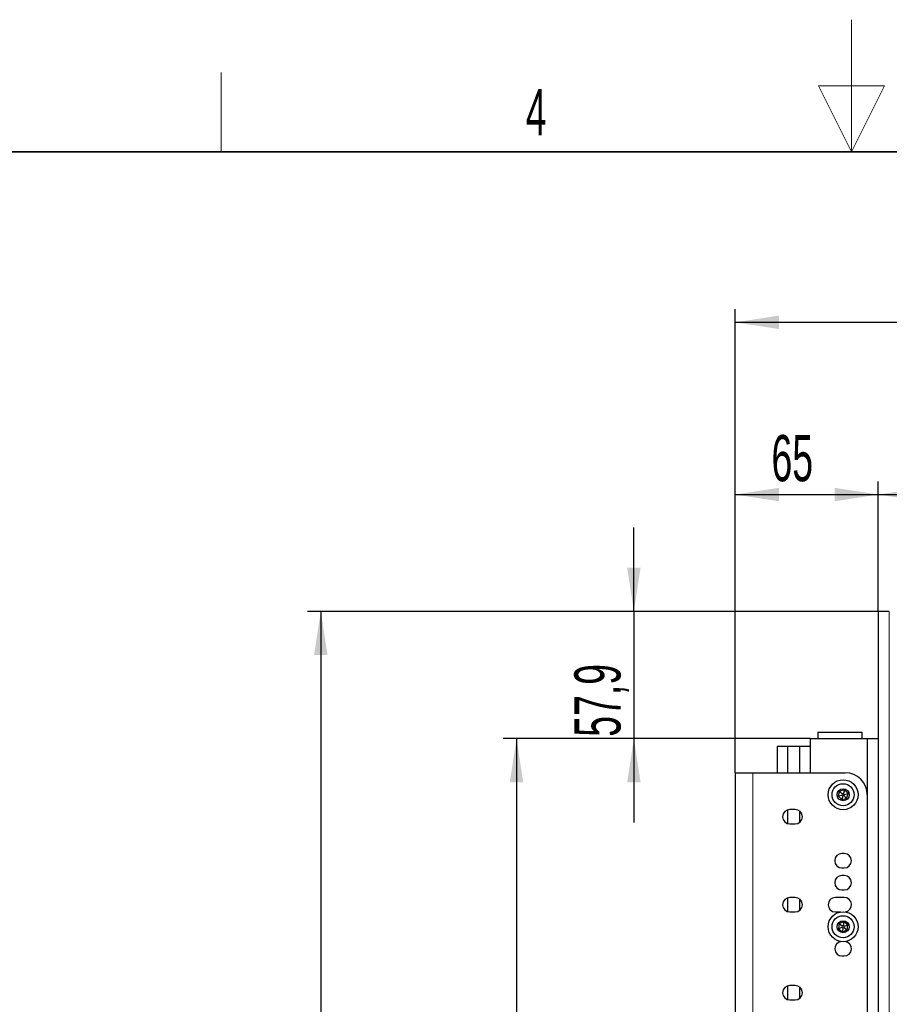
# Paper-space layout 'Blatt3' of a CAD drawing. Header units: millimetres. Extents: x 5 to 418, y 2 to 292.
# Tile 65 of 75: x 154 to 220, y 218 to 292. Entities that reach past the tile are written whole.
import ezdxf

# ---------------------------------------------------------------- set-up
doc = ezdxf.new("R2010")
doc.units = ezdxf.units.MM
doc.layers.add('SLD-0', color=7, linetype='Continuous')
doc.styles.add('SLDTEXTSTYLE1', font='TXT', dxfattribs={"width": 0.605})
doc.dimstyles.new('SLDDIMSTYLE0', dxfattribs={"dimtxt": 3.5, "dimasz": 3.302, "dimexe": 0, "dimexo": 0.0625, "dimgap": 0.875, "dimtad": 1, "dimlfac": 6, "dimrnd": 1e-09, "dimzin": 12, "dimdsep": 46, "dimtxsty": 'SLDTEXTSTYLE1', "dimsah": 1, "dimcen": 0.09, "dimadec": 0, "dimazin": 3, "dimtfac": 1, "dimtofl": 0, "dimtmove": 0, "dimatfit": 3, "dimfxl": 1, "dimfrac": 2, "dimtolj": 1, "dimtzin": 12, "dimarcsym": 0})
doc.dimstyles.new('SLDDIMSTYLE1', dxfattribs={"dimtxt": 3.5, "dimasz": 3.302, "dimexe": 0, "dimexo": 0.0625, "dimgap": 0.875, "dimtad": 1, "dimdec": 1, "dimlfac": 6, "dimrnd": 1e-09, "dimzin": 12, "dimdsep": 46, "dimtxsty": 'SLDTEXTSTYLE1', "dimsah": 1, "dimcen": 0.09, "dimadec": 0, "dimazin": 3, "dimtfac": 1, "dimtofl": 0, "dimtmove": 0, "dimatfit": 3, "dimfxl": 1, "dimfrac": 2, "dimtolj": 1, "dimtzin": 12, "dimarcsym": 0})
doc.dimstyles.new('SLDDIMSTYLE2', dxfattribs={"dimtxt": 3.5, "dimasz": 3.302, "dimexe": 0, "dimexo": 0.0625, "dimgap": 0.875, "dimtad": 1, "dimdec": 1, "dimlfac": 6, "dimrnd": 1e-09, "dimzin": 12, "dimdsep": 46, "dimtxsty": 'SLDTEXTSTYLE1', "dimsah": 1, "dimcen": 0.09, "dimadec": 0, "dimazin": 3, "dimtfac": 1, "dimtmove": 0, "dimatfit": 0, "dimfxl": 1, "dimfrac": 2, "dimtolj": 1, "dimtzin": 12, "dimarcsym": 0})

# ---------------------------------------------------------------- blocks, each defined once
blk = doc.blocks.new('_D_13')
at = {"layer": 'SLD-0', "color": 7}
for p, q in [((208.191, 235.448), (208.191, 257.523)), ((219.024, 247.673), (219.024, 257.523)), ((208.191, 256.523), (219.024, 256.523))]:
    blk.add_line(p, q, dxfattribs=at)
for points in [[(208.191, 256.523), (211.493, 256.015), (211.493, 257.031)], [(219.024, 256.523), (215.722, 257.031), (215.722, 256.015)]]:
    blk.add_solid(points, dxfattribs=at)
at = {"layer": 'SLD-0', "color": 7, "insert": (210.934, 261.034), "char_height": 3.5, "attachment_point": 1, "style": 'SLDTEXTSTYLE1'}
blk.add_mtext('65', dxfattribs=at)
blk = doc.blocks.new('_D_14')
at = {"layer": 'SLD-0', "color": 7}
for p, q in [((219.024, 247.673), (219.024, 257.523)), ((257.608, 238.881), (257.608, 257.523)), ((219.024, 256.523), (257.608, 256.523))]:
    blk.add_line(p, q, dxfattribs=at)
for points in [[(219.024, 256.523), (222.326, 256.015), (222.326, 257.031)], [(257.608, 256.523), (254.306, 257.031), (254.306, 256.015)]]:
    blk.add_solid(points, dxfattribs=at)
at = {"layer": 'SLD-0', "color": 7, "insert": (232.301, 261.034), "char_height": 3.5, "attachment_point": 1, "style": 'SLDTEXTSTYLE1'}
blk.add_mtext('231,5', dxfattribs=at)
blk = doc.blocks.new('_D_15')
at = {"layer": 'SLD-0', "color": 7}
for p, q in [((208.191, 235.448), (208.191, 270.57)), ((257.608, 238.881), (257.608, 270.57)), ((257.608, 269.57), (208.191, 269.57))]:
    blk.add_line(p, q, dxfattribs=at)
for centre, start, end in [((232.255, 272.256), 153.43495, 206.56505), ((233.544, 272.256), 333.43495, 26.56505)]:
    blk.add_arc(centre, 6.006, start, end, dxfattribs=at)
for points in [[(208.191, 269.57), (211.493, 269.062), (211.493, 270.078)], [(257.608, 269.57), (254.306, 270.078), (254.306, 269.062)]]:
    blk.add_solid(points, dxfattribs=at)
at = {"layer": 'SLD-0', "color": 7, "insert": (226.884, 274.082), "char_height": 3.5, "attachment_point": 1, "style": 'SLDTEXTSTYLE1'}
blk.add_mtext('296,5', dxfattribs=at)
blk = doc.blocks.new('_D_16')
at = {"layer": 'SLD-0', "color": 7}
for p, q in [((200.51, 247.673), (200.51, 254.023)), ((219.358, 247.673), (199.51, 247.673)), ((200.51, 247.673), (200.51, 238.031)), ((213.858, 238.031), (199.51, 238.031)), ((200.51, 238.031), (200.51, 231.681))]:
    blk.add_line(p, q, dxfattribs=at)
for points in [[(200.51, 247.673), (201.018, 250.975), (200.002, 250.975)], [(200.51, 238.031), (200.002, 234.729), (201.018, 234.729)]]:
    blk.add_solid(points, dxfattribs=at)
at = {"layer": 'SLD-0', "color": 7, "insert": (195.998, 238.173), "char_height": 3.5, "attachment_point": 1, "rotation": 90, "style": 'SLDTEXTSTYLE1'}
blk.add_mtext('57,9', dxfattribs=at)
blk = doc.blocks.new('_D_17')
at = {"layer": 'SLD-0', "color": 7}
for p, q in [((213.858, 238.031), (190.62, 238.031)), ((191.62, 238.031), (191.62, 118.067)), ((212.415, 118.067), (190.62, 118.067))]:
    blk.add_line(p, q, dxfattribs=at)
for points in [[(191.62, 238.031), (191.112, 234.729), (192.128, 234.729)], [(191.62, 118.067), (192.128, 121.369), (191.112, 121.369)]]:
    blk.add_solid(points, dxfattribs=at)
at = {"layer": 'SLD-0', "color": 7, "insert": (187.109, 172.033), "char_height": 3.5, "attachment_point": 1, "rotation": 90, "style": 'SLDTEXTSTYLE1'}
blk.add_mtext('719,8', dxfattribs=at)
blk = doc.blocks.new('_D_18')
at = {"layer": 'SLD-0', "color": 7}
for p, q in [((219.024, 247.673), (175.794, 247.673)), ((176.794, 247.673), (176.794, 118.067)), ((212.415, 118.067), (175.794, 118.067))]:
    blk.add_line(p, q, dxfattribs=at)
for centre, start, end in [((174.108, 183.514), 63.43495, 116.56505), ((174.108, 182.225), 243.43495, 296.56505)]:
    blk.add_arc(centre, 6.006, start, end, dxfattribs=at)
for points in [[(176.794, 247.673), (176.286, 244.371), (177.302, 244.371)], [(176.794, 118.067), (177.302, 121.369), (176.286, 121.369)]]:
    blk.add_solid(points, dxfattribs=at)
at = {"layer": 'SLD-0', "color": 7, "insert": (172.282, 176.854), "char_height": 3.5, "attachment_point": 1, "rotation": 90, "style": 'SLDTEXTSTYLE1'}
blk.add_mtext('777,6', dxfattribs=at)

psp = doc.layouts.new('Blatt3')

# ---------------------------------------------------------------- linework, layer by layer
at = {"color": 7, "linetype": 'Continuous', "lineweight": 25}
for p, q in [((219.0245, 247.6726), (219.0245, 101.8392)), ((219.7745, 247.6726), (219.0245, 247.6726)), ((219.8578, 247.6684), (219.7745, 247.6726)), ((219.8078, 247.6726), (219.7745, 247.6726)), ((219.8578, 247.6684), (219.8078, 247.6726)), ((213.8578, 238.0309), (213.8578, 235.4476)), ((213.8578, 238.0309), (218.1911, 238.0309)), ((214.4411, 238.5309), (214.4411, 238.0309)), ((214.4411, 238.5309), (217.7745, 238.5309)), ((217.7745, 238.5309), (217.7745, 238.0309)), ((218.1911, 238.0309), (218.1911, 148.1976)), ((218.1911, 238.0309), (219.0245, 238.0309)), ((212.1495, 237.4476), (211.3578, 237.4476)), ((211.3578, 237.4476), (211.3578, 235.4476)), ((212.1495, 237.4476), (212.1495, 235.4476)), ((213.0661, 237.4476), (212.1495, 237.4476)), ((213.0661, 237.4476), (213.0661, 235.4476)), ((213.8578, 237.4476), (213.0661, 237.4476)), ((208.1911, 235.4476), (208.1911, 215.4476)), ((208.1911, 235.4476), (209.5245, 235.4476)), ((209.5245, 235.4476), (216.5245, 235.4476)), ((216.0921, 234.0594), (215.9838, 233.69)), ((215.9838, 233.69), (216.2643, 233.7582)), ((215.9838, 233.69), (216.2495, 233.4116)), ((216.4661, 234.1503), (216.0921, 234.0594)), ((216.0921, 234.0594), (216.2914, 233.8505)), ((216.3307, 233.6886), (216.2495, 233.4116)), ((216.2495, 233.4116), (216.6235, 233.5025)), ((216.2914, 233.8505), (216.2643, 233.7582)), ((216.2643, 233.7582), (216.3307, 233.6886)), ((216.3849, 233.8733), (216.2914, 233.8505)), ((216.3307, 233.6886), (216.4242, 233.7113)), ((216.4661, 234.1503), (216.3849, 233.8733)), ((216.4513, 233.8036), (216.3849, 233.8733)), ((216.4242, 233.7113), (216.4513, 233.8036)), ((216.4242, 233.7113), (216.6235, 233.5025)), ((216.4513, 233.8036), (216.7318, 233.8718)), ((216.7318, 233.8718), (216.4661, 234.1503)), ((216.6235, 233.5025), (216.7318, 233.8718)), ((212.1495, 232.6357), (212.1495, 231.5928)), ((212.7245, 232.6642), (212.3245, 232.6642)), ((213.0661, 232.5453), (213.0661, 231.6832)), ((212.3245, 231.5642), (212.7245, 231.5642)), ((216.4411, 229.3309), (216.2745, 229.3309)), ((216.2745, 228.2309), (216.4411, 228.2309)), ((216.4411, 227.6642), (216.2745, 227.6642)), ((216.2745, 226.5642), (216.4411, 226.5642)), ((212.1495, 225.969), (212.1495, 224.9262)), ((212.7245, 225.9976), (212.3245, 225.9976)), ((213.0661, 225.8786), (213.0661, 225.0166)), ((216.4411, 225.9976), (215.7745, 225.9976)), ((212.3245, 224.8976), (212.7245, 224.8976)), ((215.7745, 224.8976), (216.1642, 224.8976)), ((216.0513, 224.0137), (216.0029, 223.6319)), ((216.4061, 224.1628), (216.0513, 224.0137)), ((216.0513, 224.0137), (216.2812, 223.8391)), ((216.2812, 223.8391), (216.2691, 223.7437)), ((216.3699, 223.8764), (216.2812, 223.8391)), ((216.4061, 224.1628), (216.3699, 223.8764)), ((216.4465, 223.8182), (216.3699, 223.8764)), ((216.7127, 223.93), (216.4061, 224.1628)), ((216.4344, 223.7227), (216.4465, 223.8182)), ((216.4465, 223.8182), (216.7127, 223.93)), ((216.6643, 223.5481), (216.7127, 223.93)), ((216.0029, 223.6319), (216.2691, 223.7437)), ((216.0029, 223.6319), (216.3095, 223.3991)), ((216.2691, 223.7437), (216.3457, 223.6855)), ((216.3457, 223.6855), (216.3095, 223.3991)), ((216.3095, 223.3991), (216.6643, 223.5481)), ((216.3457, 223.6855), (216.4344, 223.7227)), ((216.4344, 223.7227), (216.6643, 223.5481)), ((216.2745, 221.5642), (216.4411, 221.5642)), ((212.7245, 219.3309), (212.3245, 219.3309)), ((212.1495, 219.3023), (212.1495, 218.2595)), ((213.0661, 219.2119), (213.0661, 218.3499)), ((212.3245, 218.2309), (212.7245, 218.2309))]:
    psp.add_line(p, q, dxfattribs=at)
at = {"color": 7, "linetype": 'Continuous', "lineweight": 18}
for p, q in [((219.8578, 101.8434), (219.8578, 247.6684)), ((209.5245, 235.4476), (209.5245, 215.4476))]:
    psp.add_line(p, q, dxfattribs=at)
at = {"color": 7, "linetype": 'Continuous', "lineweight": 25}
for centre, radius in [((216.3578, 233.7809), 1.1333), ((216.3578, 233.7809), 0.8333), ((216.3578, 233.7809), 0.4583), ((216.3578, 223.7809), 1.1333), ((216.3578, 223.7809), 0.8333), ((216.3578, 223.7809), 0.4583)]:
    psp.add_circle(centre, radius, dxfattribs=at)
for centre, radius, start, end in [((216.5245, 233.7809), 1.6667, 0, 90), ((212.3245, 232.1142), 0.55, 90, 270), ((212.7245, 232.1142), 0.55, 270, 90), ((216.2745, 228.7809), 0.55, 90, 270), ((216.4411, 228.7809), 0.55, 270, 90), ((216.2745, 227.1142), 0.55, 90, 270), ((216.4411, 227.1142), 0.55, 270, 90), ((212.3245, 225.4476), 0.55, 90, 270), ((212.7245, 225.4476), 0.55, 270, 90), ((215.7745, 225.4476), 0.55, 90, 270), ((216.4411, 225.4476), 0.55, 277.992734, 90), ((216.2745, 222.1142), 0.55, 97.992734, 270), ((216.4411, 222.1142), 0.55, 270, 82.007266), ((212.3245, 218.7809), 0.55, 90, 270), ((212.7245, 218.7809), 0.55, 270, 90)]:
    psp.add_arc(centre, radius, start, end, dxfattribs=at)
at = {"layer": 'SLD-0', "lineweight": 18}
for p, q in [((217, 292.5), (217, 282.5)), ((169.25, 282.5), (169.25, 288.5)), ((219.5, 287.5), (214.5, 287.5)), ((214.5, 287.5), (217, 282.5)), ((217, 282.5), (219.5, 287.5))]:
    psp.add_line(p, q, dxfattribs=at)
at = {"layer": 'SLD-0', "lineweight": 35}
psp.add_line((408, 282.5), (26, 282.5), dxfattribs=at)

# ---------------------------------------------------------------- texts
at = {"layer": 'SLD-0', "insert": (193.1027, 287.243), "char_height": 3.5, "attachment_point": 2, "style": 'SLDTEXTSTYLE1'}
psp.add_mtext('4', dxfattribs=at)

# ---------------------------------------------------------------- dimensions: what is measured, and where the dimension line sits
at = {"layer": 'SLD-0', "color": 7}
dim = psp.add_linear_dim(base=(208.1911, 269.57), p1=(257.6078, 238.8809), p2=(208.1911, 235.4476), text='(<>)', dimstyle='SLDDIMSTYLE0', dxfattribs=at)
dim.commit()
dim.dimension.update_dxf_attribs({"geometry": '_D_15', "text_midpoint": (232.8995, 269.57), "dimtype": 160})
for base, p1, p2, picture, middle in [((219.0245, 256.5227), (208.1911, 235.4476), (219.0245, 247.6726), '_D_13', (213.6078, 256.5227)), ((257.6078, 256.5227), (219.0245, 247.6726), (257.6078, 238.8809), '_D_14', (238.3161, 256.5227))]:
    dim = psp.add_linear_dim(base=base, p1=p1, p2=p2, dimstyle='SLDDIMSTYLE0', dxfattribs=at)
    dim.commit()
    dim.dimension.update_dxf_attribs({"geometry": picture, "text_midpoint": middle, "dimtype": 160})
for base, p1, p2, dimstyle, picture, middle in [((200.5096, 238.0309), (219.3578, 247.6726), (213.8578, 238.0309), 'SLDDIMSTYLE2', '_D_16', (200.5096, 242.8517)), ((191.6205, 118.0666), (213.8578, 238.0309), (212.4145, 118.0666), 'SLDDIMSTYLE1', '_D_17', (191.6205, 178.0487))]:
    dim = psp.add_linear_dim(base=base, p1=p1, p2=p2, angle=90, dimstyle=dimstyle, dxfattribs=at)
    dim.commit()
    dim.dimension.update_dxf_attribs({"geometry": picture, "text_midpoint": middle, "dimtype": 160})
dim = psp.add_linear_dim(base=(176.7942, 118.0666), p1=(219.0245, 247.6726), p2=(212.4145, 118.0666), angle=90, text='(<>)', dimstyle='SLDDIMSTYLE1', dxfattribs=at)
dim.commit()
dim.dimension.update_dxf_attribs({"geometry": '_D_18', "text_midpoint": (176.7942, 182.8696), "dimtype": 160})

doc.saveas('drawing.dxf')
